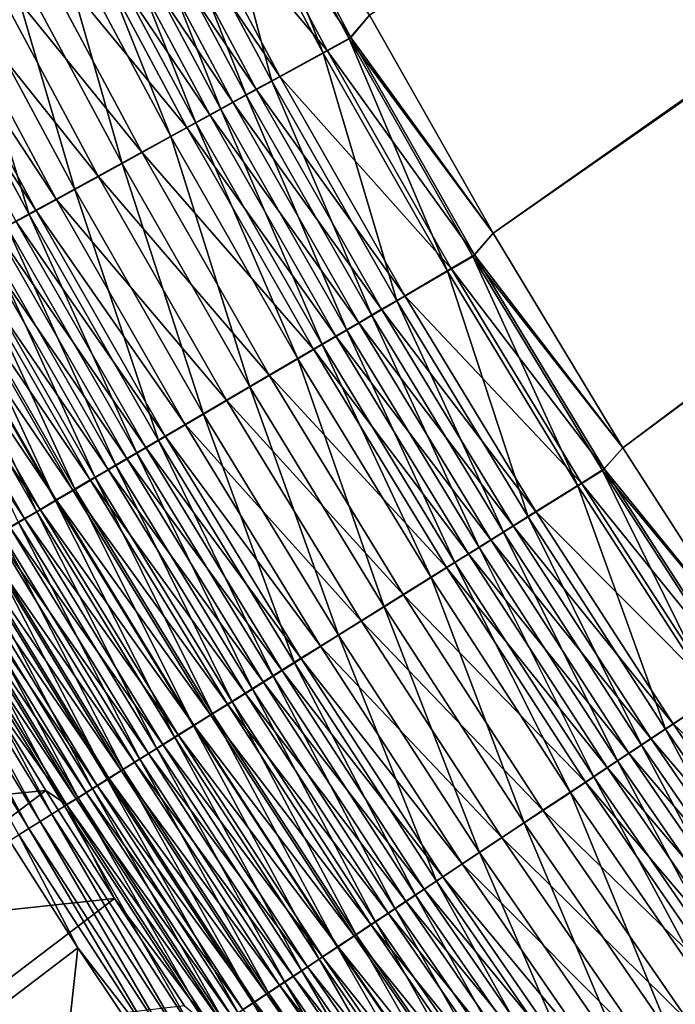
# Model space of a CAD drawing. Header units: metres. Extents: x -1 to 1402, y -1402 to 1.
# Tile 55 of 256: x 271 to 303, y -975 to -927. Entities that reach past the tile are written whole.
import ezdxf

# ---------------------------------------------------------------- set-up
doc = ezdxf.new("R2010")
doc.units = ezdxf.units.M

msp = doc.modelspace()

# ---------------------------------------------------------------- linework, layer by layer
at = {"layer": 'None0'}
for points in [[(294.382782, -937.807556, -503.477753), (288.369873, -927.177734, -503.477753), (623.399841, -706.274292, -503.477753)], [(300.698944, -948.263245, -503.477753), (294.382782, -937.807556, -503.477753), (623.399841, -706.274292, -503.477753)], [(623.399841, -706.274292, -503.477753), (307.313141, -958.535828, -503.477753), (300.698944, -948.263245, -503.477753)], [(288.369843, -927.177734, -500.477753), (294.382782, -937.807556, -500.477753), (626.394043, -706.461426, -500.477753)], [(294.382782, -937.807556, -500.477753), (300.699005, -948.263306, -500.477753), (626.394043, -706.461426, -500.477753)], [(626.394043, -706.461426, -500.477753), (300.699005, -948.263306, -500.477753), (307.313232, -958.535889, -500.477753)], [(280.365417, -918.227356, -503.368591), (281.64566, -917.570801, -503.450653), (286.109344, -929.02655, -503.369171)], [(287.456024, -928.26416, -500.452911), (281.736267, -917.498962, -500.45282), (280.557007, -918.103699, -500.377289)], [(281.64566, -917.570801, -503.450653), (287.366669, -928.336426, -503.450775), (286.109344, -929.02655, -503.369171)], [(281.64566, -917.570801, -503.450653), (288.369873, -927.177734, -503.477753), (287.366669, -928.336426, -503.450775)], [(287.456024, -928.26416, -500.452911), (288.369843, -927.177734, -500.477753), (281.736267, -917.498962, -500.45282)], [(283.603271, -930.402039, -503.043488), (277.813782, -919.536011, -503.040985), (280.365417, -918.227356, -503.368591)], [(278.206635, -919.308899, -500.075562), (286.297852, -928.89978, -500.377808), (280.557007, -918.103699, -500.377289)], [(286.109344, -929.02655, -503.369171), (283.603271, -930.402039, -503.043488), (280.365417, -918.227356, -503.368591)], [(280.557007, -918.103699, -500.377289), (286.297852, -928.89978, -500.377808), (287.456024, -928.26416, -500.452911)], [(277.03949, -919.90741, -499.849976), (283.989471, -930.166565, -500.077881), (278.206635, -919.308899, -500.075562)], [(278.206635, -919.308899, -500.075562), (283.989471, -930.166565, -500.077881), (286.297852, -928.89978, -500.377808)], [(282.358795, -931.085083, -502.799988), (276.546722, -920.185852, -502.796021), (277.813782, -919.536011, -503.040985)], [(283.603271, -930.402039, -503.043488), (282.358795, -931.085083, -502.799988), (277.813782, -919.536011, -503.040985)], [(281.122833, -931.763489, -502.503143), (275.288391, -920.831238, -502.497375), (276.546722, -920.185852, -502.796021)], [(275.880432, -920.50177, -499.574921), (282.84314, -930.795654, -499.853607), (277.03949, -919.90741, -499.849976)], [(282.358795, -931.085083, -502.799988), (281.122833, -931.763489, -502.503143), (276.546722, -920.185852, -502.796021)], [(277.03949, -919.90741, -499.849976), (282.84314, -930.795654, -499.853607), (283.989471, -930.166565, -500.077881)], [(274.731384, -921.091003, -499.250671), (281.704681, -931.420471, -499.58017), (275.880432, -920.50177, -499.574921)], [(275.880432, -920.50177, -499.574921), (281.704681, -931.420471, -499.58017), (282.84314, -930.795654, -499.853607)], [(273.594391, -921.674011, -498.877563), (280.575989, -932.039856, -499.257874), (274.731384, -921.091003, -499.250671)], [(279.897522, -932.435974, -502.153198), (274.040955, -921.470947, -502.145355), (275.288391, -920.831238, -502.497375)], [(274.731384, -921.091003, -499.250671), (280.575989, -932.039856, -499.257874), (281.704681, -931.420471, -499.58017)], [(281.122833, -931.763489, -502.503143), (279.897522, -932.435974, -502.153198), (275.288391, -920.831238, -502.497375)], [(271.36377, -922.817749, -497.986542), (279.459076, -932.652771, -498.886993), (273.594391, -921.674011, -498.877563)], [(278.684998, -933.101501, -501.750519), (272.80661, -922.104004, -501.740234), (274.040955, -921.470947, -502.145355)], [(273.594391, -921.674011, -498.877563), (279.459076, -932.652771, -498.886993), (280.575989, -932.039856, -499.257874)], [(279.897522, -932.435974, -502.153198), (278.684998, -933.101501, -501.750519), (274.040955, -921.470947, -502.145355)], [(276.305908, -934.407288, -500.78894), (270.38501, -923.345886, -500.772888), (272.80661, -922.104004, -501.740234)], [(278.684998, -933.101501, -501.750519), (276.305908, -934.407288, -500.78894), (272.80661, -922.104004, -501.740234)], [(269.20105, -923.926697, -496.908051), (277.267639, -933.855347, -498.001312), (271.36377, -922.817749, -497.986542)], [(271.36377, -922.817749, -497.986542), (277.267639, -933.855347, -498.001312), (279.459076, -932.652771, -498.886993)], [(273.998749, -935.673523, -499.625), (268.037079, -924.549927, -499.60199), (270.38501, -923.345886, -500.772888)], [(276.305908, -934.407288, -500.78894), (273.998749, -935.673523, -499.625), (270.38501, -923.345886, -500.772888)], [(267.117889, -924.994812, -495.649078), (275.142487, -935.021545, -496.92923), (269.20105, -923.926697, -496.908051)], [(269.20105, -923.926697, -496.908051), (275.142487, -935.021545, -496.92923), (277.267639, -933.855347, -498.001312)], [(271.77597, -936.893433, -498.266174), (265.775574, -925.709656, -498.235138), (268.037079, -924.549927, -499.60199)], [(273.998749, -935.673523, -499.625), (271.77597, -936.893433, -498.266174), (268.037079, -924.549927, -499.60199)], [(273.095032, -936.145081, -495.677643), (267.117889, -924.994812, -495.649078), (266.109833, -925.511658, -494.954071)], [(275.142487, -935.021545, -496.92923), (267.117889, -924.994812, -495.649078), (273.095032, -936.145081, -495.677643)], [(265.126068, -926.015991, -494.216553), (272.104004, -936.688904, -494.986694), (266.109833, -925.511658, -494.954071)], [(266.109833, -925.511658, -494.954071), (272.104004, -936.688904, -494.986694), (273.095032, -936.145081, -495.677643)], [(265.126068, -926.015991, -494.216553), (271.136719, -937.219666, -494.253448), (272.104004, -936.688904, -494.986694)], [(271.77597, -936.893433, -498.266174), (270.700104, -937.483887, -497.516022), (265.775574, -925.709656, -498.235138)], [(288.369873, -927.177734, -503.477753), (294.382782, -937.807556, -503.477753), (287.366669, -928.336426, -503.450775)], [(294.382782, -937.807556, -500.477753), (288.369843, -927.177734, -500.477753), (287.456024, -928.26416, -500.452911)], [(286.109344, -929.02655, -503.369171), (287.366669, -928.336426, -503.450775), (292.157257, -939.660522, -503.36972)], [(286.297852, -928.89978, -500.377808), (293.479279, -938.864685, -500.453003), (287.456024, -928.26416, -500.452911)], [(287.366669, -928.336426, -503.450775), (293.391144, -938.937378, -503.450867), (292.157257, -939.660522, -503.36972)], [(287.366669, -928.336426, -503.450775), (294.382782, -937.807556, -503.477753), (293.391144, -938.937378, -503.450867)], [(293.479279, -938.864685, -500.453003), (294.382782, -937.807556, -500.477753), (287.456024, -928.26416, -500.452911)], [(283.989471, -930.166565, -500.077881), (292.342712, -939.530701, -500.378296), (286.297852, -928.89978, -500.377808)], [(286.297852, -928.89978, -500.377808), (292.342712, -939.530701, -500.378296), (293.479279, -938.864685, -500.453003)], [(289.697876, -941.101929, -503.045746), (283.603271, -930.402039, -503.043488), (286.109344, -929.02655, -503.369171)], [(292.157257, -939.660522, -503.36972), (289.697876, -941.101929, -503.045746), (286.109344, -929.02655, -503.369171)], [(288.476532, -941.817688, -502.803589), (282.358795, -931.085083, -502.799988), (283.603271, -930.402039, -503.043488)], [(282.84314, -930.795654, -499.853607), (290.077301, -940.858154, -500.079926), (283.989471, -930.166565, -500.077881)], [(289.697876, -941.101929, -503.045746), (288.476532, -941.817688, -502.803589), (283.603271, -930.402039, -503.043488)], [(283.989471, -930.166565, -500.077881), (290.077301, -940.858154, -500.079926), (292.342712, -939.530701, -500.378296)], [(281.704681, -931.420471, -499.58017), (288.952301, -941.517395, -499.856873), (282.84314, -930.795654, -499.853607)], [(282.84314, -930.795654, -499.853607), (288.952301, -941.517395, -499.856873), (290.077301, -940.858154, -500.079926)], [(287.263519, -942.528625, -502.508331), (281.122833, -931.763489, -502.503143), (282.358795, -931.085083, -502.799988)], [(288.476532, -941.817688, -502.803589), (287.263519, -942.528625, -502.508331), (282.358795, -931.085083, -502.799988)], [(286.060883, -943.233459, -502.160309), (279.897522, -932.435974, -502.153198), (281.122833, -931.763489, -502.503143)], [(280.575989, -932.039856, -499.257874), (287.834961, -942.17218, -499.584961), (281.704681, -931.420471, -499.58017)], [(287.263519, -942.528625, -502.508331), (286.060883, -943.233459, -502.160309), (281.122833, -931.763489, -502.503143)], [(281.704681, -931.420471, -499.58017), (287.834961, -942.17218, -499.584961), (288.952301, -941.517395, -499.856873)], [(279.459076, -932.652771, -498.886993), (286.727203, -942.821289, -499.264404), (280.575989, -932.039856, -499.257874)], [(280.575989, -932.039856, -499.257874), (286.727203, -942.821289, -499.264404), (287.834961, -942.17218, -499.584961)], [(277.267639, -933.855347, -498.001312), (285.63089, -943.463684, -498.895538), (279.459076, -932.652771, -498.886993)], [(284.870728, -943.930969, -501.759796), (278.684998, -933.101501, -501.750519), (279.897522, -932.435974, -502.153198)], [(279.459076, -932.652771, -498.886993), (285.63089, -943.463684, -498.895538), (286.727203, -942.821289, -499.264404)], [(286.060883, -943.233459, -502.160309), (284.870728, -943.930969, -501.759796), (279.897522, -932.435974, -502.153198)], [(282.535278, -945.299683, -500.803436), (276.305908, -934.407288, -500.78894), (278.684998, -933.101501, -501.750519)], [(284.870728, -943.930969, -501.759796), (282.535278, -945.299683, -500.803436), (278.684998, -933.101501, -501.750519)], [(275.142487, -935.021545, -496.92923), (283.479675, -944.724243, -498.014648), (277.267639, -933.855347, -498.001312)], [(277.267639, -933.855347, -498.001312), (283.479675, -944.724243, -498.014648), (285.63089, -943.463684, -498.895538)], [(280.270111, -946.627197, -499.645782), (273.998749, -935.673523, -499.625), (276.305908, -934.407288, -500.78894)], [(282.535278, -945.299683, -500.803436), (280.270111, -946.627197, -499.645782), (276.305908, -934.407288, -500.78894)], [(281.393158, -945.946899, -496.948364), (275.142487, -935.021545, -496.92923), (273.095032, -936.145081, -495.677643)], [(283.479675, -944.724243, -498.014648), (275.142487, -935.021545, -496.92923), (281.393158, -945.946899, -496.948364)], [(278.08728, -947.906494, -498.29422), (271.77597, -936.893433, -498.266174), (273.998749, -935.673523, -499.625)], [(280.270111, -946.627197, -499.645782), (278.08728, -947.906494, -498.29422), (273.998749, -935.673523, -499.625)], [(272.104004, -936.688904, -494.986694), (279.382477, -947.125061, -495.703461), (273.095032, -936.145081, -495.677643)], [(273.095032, -936.145081, -495.677643), (279.382477, -947.125061, -495.703461), (281.393158, -945.946899, -496.948364)], [(277.030518, -948.525757, -497.548035), (270.700104, -937.483887, -497.516022), (271.77597, -936.893433, -498.266174)], [(271.136719, -937.219666, -494.253448), (278.409088, -947.695435, -495.016144), (272.104004, -936.688904, -494.986694)], [(278.08728, -947.906494, -498.29422), (277.030518, -948.525757, -497.548035), (271.77597, -936.893433, -498.266174)], [(272.104004, -936.688904, -494.986694), (278.409088, -947.695435, -495.016144), (279.382477, -947.125061, -495.703461)], [(275.998932, -949.13031, -496.756165), (269.649994, -938.060242, -496.719971), (270.700104, -937.483887, -497.516022)], [(270.194519, -937.736633, -493.478821), (277.458862, -948.252258, -494.286743), (271.136719, -937.219666, -494.253448)], [(277.030518, -948.525757, -497.548035), (275.998932, -949.13031, -496.756165), (270.700104, -937.483887, -497.516022)], [(271.136719, -937.219666, -494.253448), (277.458862, -948.252258, -494.286743), (278.409088, -947.695435, -495.016144)], [(274.993927, -949.719299, -495.919556), (268.627136, -938.621582, -495.878967), (269.649994, -938.060242, -496.719971)], [(276.533142, -948.794617, -493.516174), (270.194519, -937.736633, -493.478821), (269.278717, -938.239136, -492.663971)], [(275.998932, -949.13031, -496.756165), (274.993927, -949.719299, -495.919556), (269.649994, -938.060242, -496.719971)], [(277.458862, -948.252258, -494.286743), (270.194519, -937.736633, -493.478821), (276.533142, -948.794617, -493.516174)], [(294.382782, -937.807556, -503.477753), (300.698944, -948.263245, -503.477753), (293.391144, -938.937378, -503.450867)], [(300.699005, -948.263306, -500.477753), (294.382782, -937.807556, -500.477753), (293.479279, -938.864685, -500.453003)], [(268.390442, -938.726563, -491.81015), (275.633148, -949.32196, -492.705566), (269.278717, -938.239136, -492.663971)], [(269.278717, -938.239136, -492.663971), (275.633148, -949.32196, -492.705566), (276.533142, -948.794617, -493.516174)], [(267.530975, -939.19812, -490.918579), (274.760101, -949.833557, -491.85611), (268.390442, -938.726563, -491.81015)], [(274.016876, -950.29187, -495.03949), (267.632874, -939.167175, -494.994324), (268.627136, -938.621582, -495.878967)], [(268.390442, -938.726563, -491.81015), (274.760101, -949.833557, -491.85611), (275.633148, -949.32196, -492.705566)], [(274.993927, -949.719299, -495.919556), (274.016876, -950.29187, -495.03949), (268.627136, -938.621582, -495.878967)], [(292.157257, -939.660522, -503.36972), (293.391144, -938.937378, -503.450867), (298.505554, -950.12207, -503.370178)], [(292.342712, -939.530701, -500.378296), (299.802429, -949.293152, -500.453094), (293.479279, -938.864685, -500.453003)], [(293.391144, -938.937378, -503.450867), (299.715485, -949.366394, -503.450958), (298.505554, -950.12207, -503.370178)], [(293.391144, -938.937378, -503.450867), (300.698944, -948.263245, -503.477753), (299.715485, -949.366394, -503.450958)], [(299.802429, -949.293152, -500.453094), (300.699005, -948.263306, -500.477753), (293.479279, -938.864685, -500.453003)], [(273.069061, -950.84729, -494.117279), (266.668549, -939.69635, -494.067383), (267.632874, -939.167175, -494.994324)], [(266.701477, -939.653198, -489.990448), (273.915131, -950.328613, -490.969055), (267.530975, -939.19812, -490.918579)], [(267.530975, -939.19812, -490.918579), (273.915131, -950.328613, -490.969055), (274.760101, -949.833557, -491.85611)], [(274.016876, -950.29187, -495.03949), (273.069061, -950.84729, -494.117279), (267.632874, -939.167175, -494.994324)], [(272.151703, -951.384888, -493.154236), (265.735474, -940.208435, -493.099426), (266.668549, -939.69635, -494.067383)], [(273.099426, -950.80658, -490.045593), (266.701477, -939.653198, -489.990448), (265.903168, -940.091187, -489.027008)], [(273.069061, -950.84729, -494.117279), (272.151703, -951.384888, -493.154236), (266.668549, -939.69635, -494.067383)], [(273.915131, -950.328613, -490.969055), (266.701477, -939.653198, -489.990448), (273.099426, -950.80658, -490.045593)], [(296.093933, -951.628418, -503.047791), (289.697876, -941.101929, -503.045746), (292.157257, -939.660522, -503.36972)], [(290.077301, -940.858154, -500.079926), (298.687958, -949.989136, -500.378723), (292.342712, -939.530701, -500.378296)], [(298.505554, -950.12207, -503.370178), (296.093933, -951.628418, -503.047791), (292.157257, -939.660522, -503.36972)], [(292.342712, -939.530701, -500.378296), (298.687958, -949.989136, -500.378723), (299.802429, -949.293152, -500.453094)], [(265.137268, -940.511353, -488.02948), (272.314209, -951.266602, -489.086945), (265.903168, -940.091187, -489.027008)], [(272.151703, -951.384888, -493.154236), (271.266174, -951.903809, -492.151672), (265.735474, -940.208435, -493.099426)], [(265.903168, -940.091187, -489.027008), (272.314209, -951.266602, -489.086945), (273.099426, -950.80658, -490.045593)], [(264.404999, -940.913086, -486.999084), (271.560608, -951.70813, -488.09433), (265.137268, -940.511353, -488.02948)], [(264.404999, -940.913086, -486.999084), (270.839874, -952.130432, -487.068939), (271.560608, -951.70813, -488.09433)], [(265.137268, -940.511353, -488.02948), (271.560608, -951.70813, -488.09433), (272.314209, -951.266602, -489.086945)], [(288.952301, -941.517395, -499.856873), (296.466553, -951.376465, -500.081787), (290.077301, -940.858154, -500.079926)], [(290.077301, -940.858154, -500.079926), (296.466553, -951.376465, -500.081787), (298.687958, -949.989136, -500.378723)], [(294.896271, -952.376465, -502.806793), (288.476532, -941.817688, -502.803589), (289.697876, -941.101929, -503.045746)], [(296.093933, -951.628418, -503.047791), (294.896271, -952.376465, -502.806793), (289.697876, -941.101929, -503.045746)], [(293.706726, -953.119446, -502.51297), (287.263519, -942.528625, -502.508331), (288.476532, -941.817688, -502.803589)], [(287.834961, -942.17218, -499.584961), (295.363342, -952.06543, -499.859833), (288.952301, -941.517395, -499.856873)], [(294.896271, -952.376465, -502.806793), (293.706726, -953.119446, -502.51297), (288.476532, -941.817688, -502.803589)], [(288.952301, -941.517395, -499.856873), (295.363342, -952.06543, -499.859833), (296.466553, -951.376465, -500.081787)], [(286.727203, -942.821289, -499.264404), (294.267639, -952.749695, -499.589233), (287.834961, -942.17218, -499.584961)], [(287.834961, -942.17218, -499.584961), (294.267639, -952.749695, -499.589233), (295.363342, -952.06543, -499.859833)], [(285.63089, -943.463684, -498.895538), (293.181274, -953.428162, -499.270233), (286.727203, -942.821289, -499.264404)], [(292.527344, -953.85614, -502.166656), (286.060883, -943.233459, -502.160309), (287.263519, -942.528625, -502.508331)], [(286.727203, -942.821289, -499.264404), (293.181274, -953.428162, -499.270233), (294.267639, -952.749695, -499.589233)], [(293.706726, -953.119446, -502.51297), (292.527344, -953.85614, -502.166656), (287.263519, -942.528625, -502.508331)], [(291.360107, -954.585205, -501.768127), (284.870728, -943.930969, -501.759796), (286.060883, -943.233459, -502.160309)], [(292.527344, -953.85614, -502.166656), (291.360107, -954.585205, -501.768127), (286.060883, -943.233459, -502.160309)], [(283.479675, -944.724243, -498.014648), (292.106079, -954.099609, -498.903168), (285.63089, -943.463684, -498.895538)], [(285.63089, -943.463684, -498.895538), (292.106079, -954.099609, -498.903168), (293.181274, -953.428162, -499.270233)], [(289.069458, -956.01593, -500.816437), (282.535278, -945.299683, -500.803436), (284.870728, -943.930969, -501.759796)], [(291.360107, -954.585205, -501.768127), (289.069458, -956.01593, -500.816437), (284.870728, -943.930969, -501.759796)], [(289.996124, -955.417358, -498.026581), (283.479675, -944.724243, -498.014648), (281.393158, -945.946899, -496.948364)], [(292.106079, -954.099609, -498.903168), (283.479675, -944.724243, -498.014648), (289.996124, -955.417358, -498.026581)], [(286.847351, -957.40387, -499.664398), (280.270111, -946.627197, -499.645782), (282.535278, -945.299683, -500.803436)], [(289.069458, -956.01593, -500.816437), (286.847351, -957.40387, -499.664398), (282.535278, -945.299683, -500.803436)], [(279.382477, -947.125061, -495.703461), (287.94928, -956.695618, -496.965454), (281.393158, -945.946899, -496.948364)], [(281.393158, -945.946899, -496.948364), (287.94928, -956.695618, -496.965454), (289.996124, -955.417358, -498.026581)], [(284.705627, -958.741638, -498.319305), (278.08728, -947.906494, -498.29422), (280.270111, -946.627197, -499.645782)], [(286.847351, -957.40387, -499.664398), (284.705627, -958.741638, -498.319305), (280.270111, -946.627197, -499.645782)], [(278.409088, -947.695435, -495.016144), (285.976501, -957.927673, -495.726532), (279.382477, -947.125061, -495.703461)], [(279.382477, -947.125061, -495.703461), (285.976501, -957.927673, -495.726532), (287.94928, -956.695618, -496.965454)], [(283.66861, -959.389343, -497.576691), (277.030518, -948.525757, -497.548035), (278.08728, -947.906494, -498.29422)], [(277.458862, -948.252258, -494.286743), (285.021271, -958.524231, -495.042511), (278.409088, -947.695435, -495.016144)], [(284.705627, -958.741638, -498.319305), (283.66861, -959.389343, -497.576691), (278.08728, -947.906494, -498.29422)], [(278.409088, -947.695435, -495.016144), (285.021271, -958.524231, -495.042511), (285.976501, -957.927673, -495.726532)], [(282.656097, -960.02179, -496.788544), (275.998932, -949.13031, -496.756165), (277.030518, -948.525757, -497.548035)], [(284.088654, -959.106628, -494.316559), (277.458862, -948.252258, -494.286743), (276.533142, -948.794617, -493.516174)], [(283.66861, -959.389343, -497.576691), (282.656097, -960.02179, -496.788544), (277.030518, -948.525757, -497.548035)], [(285.021271, -958.524231, -495.042511), (277.458862, -948.252258, -494.286743), (284.088654, -959.106628, -494.316559)], [(300.698944, -948.263245, -503.477753), (307.313141, -958.535828, -503.477753), (299.715485, -949.366394, -503.450958)], [(307.313232, -958.535889, -500.477753), (300.699005, -948.263306, -500.477753), (299.802429, -949.293152, -500.453094)], [(275.633148, -949.32196, -492.705566), (283.179962, -959.674133, -493.549591), (276.533142, -948.794617, -493.516174)], [(276.533142, -948.794617, -493.516174), (283.179962, -959.674133, -493.549591), (284.088654, -959.106628, -494.316559)], [(274.760101, -949.833557, -491.85611), (282.296387, -960.225952, -492.742737), (275.633148, -949.32196, -492.705566)], [(281.669586, -960.637939, -495.955872), (274.993927, -949.719299, -495.919556), (275.998932, -949.13031, -496.756165)], [(275.633148, -949.32196, -492.705566), (282.296387, -960.225952, -492.742737), (283.179962, -959.674133, -493.549591)], [(282.656097, -960.02179, -496.788544), (281.669586, -960.637939, -495.955872), (275.998932, -949.13031, -496.756165)], [(298.505554, -950.12207, -503.370178), (299.715485, -949.366394, -503.450958), (305.149963, -960.403564, -503.370605)], [(298.687958, -949.989136, -500.378723), (306.421173, -959.541931, -500.453186), (299.802429, -949.293152, -500.453094)], [(299.715485, -949.366394, -503.450958), (306.335388, -959.615723, -503.45105), (305.149963, -960.403564, -503.370605)], [(299.715485, -949.366394, -503.450958), (307.313141, -958.535828, -503.477753), (306.335388, -959.615723, -503.45105)], [(306.421173, -959.541931, -500.453186), (307.313232, -958.535889, -500.477753), (299.802429, -949.293152, -500.453094)], [(273.915131, -950.328613, -490.969055), (281.439087, -960.761353, -491.897217), (274.760101, -949.833557, -491.85611)], [(280.710358, -961.237122, -495.079895), (274.016876, -950.29187, -495.03949), (274.993927, -949.719299, -495.919556)], [(274.760101, -949.833557, -491.85611), (281.439087, -960.761353, -491.897217), (282.296387, -960.225952, -492.742737)], [(281.669586, -960.637939, -495.955872), (280.710358, -961.237122, -495.079895), (274.993927, -949.719299, -495.919556)], [(296.466553, -951.376465, -500.081787), (305.329254, -960.267517, -500.379089), (298.687958, -949.989136, -500.378723)], [(298.687958, -949.989136, -500.378723), (305.329254, -960.267517, -500.379089), (306.421173, -959.541931, -500.453186)], [(279.779633, -961.81842, -494.161926), (273.069061, -950.84729, -494.117279), (274.016876, -950.29187, -495.03949)], [(280.609222, -961.279602, -491.014221), (273.915131, -950.328613, -490.969055), (273.099426, -950.80658, -490.045593)], [(281.439087, -960.761353, -491.897217), (273.915131, -950.328613, -490.969055), (280.609222, -961.279602, -491.014221)], [(280.710358, -961.237122, -495.079895), (279.779633, -961.81842, -494.161926), (274.016876, -950.29187, -495.03949)], [(302.78714, -961.973877, -503.049591), (296.093933, -951.628418, -503.047791), (298.505554, -950.12207, -503.370178)], [(305.149963, -960.403564, -503.370605), (302.78714, -961.973877, -503.049591), (298.505554, -950.12207, -503.370178)], [(278.878693, -962.381165, -493.203278), (272.151703, -951.384888, -493.154236), (273.069061, -950.84729, -494.117279)], [(272.314209, -951.266602, -489.086945), (279.807922, -961.780029, -490.09491), (273.099426, -950.80658, -490.045593)], [(279.779633, -961.81842, -494.161926), (278.878693, -962.381165, -493.203278), (273.069061, -950.84729, -494.117279)], [(273.099426, -950.80658, -490.045593), (279.807922, -961.780029, -490.09491), (280.609222, -961.279602, -491.014221)], [(278.008789, -962.924561, -492.205231), (271.266174, -951.903809, -492.151672), (272.151703, -951.384888, -493.154236)], [(271.560608, -951.70813, -488.09433), (279.036377, -962.261902, -489.140564), (272.314209, -951.266602, -489.086945)], [(278.878693, -962.381165, -493.203278), (278.008789, -962.924561, -492.205231), (272.151703, -951.384888, -493.154236)], [(272.314209, -951.266602, -489.086945), (279.036377, -962.261902, -489.140564), (279.807922, -961.780029, -490.09491)], [(295.363342, -952.06543, -499.859833), (303.152832, -961.713806, -500.083466), (296.466553, -951.376465, -500.081787)], [(296.466553, -951.376465, -500.081787), (303.152832, -961.713806, -500.083466), (305.329254, -960.267517, -500.379089)], [(277.171143, -963.447693, -491.169098), (270.413696, -952.403381, -491.110901), (271.266174, -951.903809, -492.151672)], [(270.839874, -952.130432, -487.068939), (278.295715, -962.724426, -488.152313), (271.560608, -951.70813, -488.09433)], [(278.008789, -962.924561, -492.205231), (277.171143, -963.447693, -491.169098), (271.266174, -951.903809, -492.151672)], [(271.560608, -951.70813, -488.09433), (278.295715, -962.724426, -488.152313), (279.036377, -962.261902, -489.140564)], [(301.613678, -962.753784, -502.809662), (294.896271, -952.376465, -502.806793), (296.093933, -951.628418, -503.047791)], [(302.78714, -961.973877, -503.049591), (301.613678, -962.753784, -502.809662), (296.093933, -951.628418, -503.047791)], [(276.367065, -963.949951, -490.096191), (269.595581, -952.882751, -490.033234), (270.413696, -952.403381, -491.110901)], [(270.153076, -952.532776, -486.012115), (277.587097, -963.166992, -487.131378), (270.839874, -952.130432, -487.068939)], [(277.171143, -963.447693, -491.169098), (276.367065, -963.949951, -490.096191), (270.413696, -952.403381, -491.110901)], [(270.839874, -952.130432, -487.068939), (277.587097, -963.166992, -487.131378), (278.295715, -962.724426, -488.152313)], [(300.448151, -963.528442, -502.51712), (293.706726, -953.119446, -502.51297), (294.896271, -952.376465, -502.806793)], [(294.267639, -952.749695, -499.589233), (302.07193, -962.432068, -499.862457), (295.363342, -952.06543, -499.859833)], [(301.613678, -962.753784, -502.809662), (300.448151, -963.528442, -502.51712), (294.896271, -952.376465, -502.806793)], [(295.363342, -952.06543, -499.859833), (302.07193, -962.432068, -499.862457), (303.152832, -961.713806, -500.083466)], [(275.597748, -964.430481, -488.987793), (268.81308, -953.341248, -488.920013), (269.595581, -952.882751, -490.033234)], [(268.885101, -953.275635, -483.811646), (276.270294, -963.98938, -484.997253), (269.50119, -952.914673, -484.92569)], [(269.50119, -952.914673, -484.92569), (276.911652, -963.588806, -486.079102), (270.153076, -952.532776, -486.012115)], [(269.50119, -952.914673, -484.92569), (276.270294, -963.98938, -484.997253), (276.911652, -963.588806, -486.079102)], [(276.367065, -963.949951, -490.096191), (275.597748, -964.430481, -488.987793), (269.595581, -952.882751, -490.033234)], [(270.153076, -952.532776, -486.012115), (276.911652, -963.588806, -486.079102), (277.587097, -963.166992, -487.131378)], [(293.181274, -953.428162, -499.270233), (300.998322, -963.145508, -499.593018), (294.267639, -952.749695, -499.589233)], [(294.267639, -952.749695, -499.589233), (300.998322, -963.145508, -499.593018), (302.07193, -962.432068, -499.862457)], [(274.864441, -964.888489, -487.845367), (268.067474, -953.778198, -487.772644), (268.81308, -953.341248, -488.920013)], [(268.305725, -953.615051, -482.671936), (275.663879, -964.368042, -483.887848), (268.885101, -953.275635, -483.811646)], [(275.597748, -964.430481, -488.987793), (274.864441, -964.888489, -487.845367), (268.81308, -953.341248, -488.920013)], [(268.885101, -953.275635, -483.811646), (275.663879, -964.368042, -483.887848), (276.270294, -963.98938, -484.997253)], [(292.106079, -954.099609, -498.903168), (299.933838, -963.852905, -499.275421), (293.181274, -953.428162, -499.270233)], [(299.292511, -964.296448, -502.172302), (292.527344, -953.85614, -502.166656), (293.706726, -953.119446, -502.51297)], [(293.181274, -953.428162, -499.270233), (299.933838, -963.852905, -499.275421), (300.998322, -963.145508, -499.593018)], [(300.448151, -963.528442, -502.51712), (299.292511, -964.296448, -502.172302), (293.706726, -953.119446, -502.51297)], [(274.168152, -965.323425, -486.670868), (267.359741, -954.192871, -486.59317), (268.067474, -953.778198, -487.772644)], [(275.093323, -964.724365, -482.752808), (268.305725, -953.615051, -482.671936), (267.763947, -953.932434, -481.508545)], [(274.864441, -964.888489, -487.845367), (274.168152, -965.323425, -486.670868), (268.067474, -953.778198, -487.772644)], [(275.663879, -964.368042, -483.887848), (268.305725, -953.615051, -482.671936), (275.093323, -964.724365, -482.752808)], [(298.148743, -965.056641, -501.775482), (291.360107, -954.585205, -501.768127), (292.527344, -953.85614, -502.166656)], [(299.292511, -964.296448, -502.172302), (298.148743, -965.056641, -501.775482), (292.527344, -953.85614, -502.166656)], [(273.509796, -965.734619, -485.466431), (266.690887, -954.584778, -485.383698), (267.359741, -954.192871, -486.59317)], [(267.260681, -954.227234, -480.323395), (266.796814, -954.498901, -479.1185), (274.063293, -965.367676, -480.413605)], [(267.260681, -954.227234, -480.323395), (274.559509, -965.0578, -481.594086), (267.763947, -953.932434, -481.508545)], [(274.559509, -965.0578, -481.594086), (267.260681, -954.227234, -480.323395), (274.063293, -965.367676, -480.413605)], [(274.168152, -965.323425, -486.670868), (273.509796, -965.734619, -485.466431), (267.359741, -954.192871, -486.59317)], [(267.763947, -953.932434, -481.508545), (274.559509, -965.0578, -481.594086), (275.093323, -964.724365, -482.752808)], [(298.88028, -964.55304, -498.909943), (292.106079, -954.099609, -498.903168), (289.996124, -955.417358, -498.026581)], [(299.933838, -963.852905, -499.275421), (292.106079, -954.099609, -498.903168), (298.88028, -964.55304, -498.909943)], [(272.890381, -966.121521, -484.234131), (266.06189, -954.953308, -484.146362), (266.690887, -954.584778, -485.383698)], [(273.509796, -965.734619, -485.466431), (272.890381, -966.121521, -484.234131), (266.690887, -954.584778, -485.383698)], [(266.796814, -954.498901, -479.1185), (269.347321, -959.695313, -477.949005), (273.60556, -965.653503, -479.213318)], [(274.063293, -965.367676, -480.413605), (266.796814, -954.498901, -479.1185), (273.60556, -965.653503, -479.213318)], [(295.903931, -966.548584, -500.827911), (289.069458, -956.01593, -500.816437), (291.360107, -954.585205, -501.768127)], [(298.148743, -965.056641, -501.775482), (295.903931, -966.548584, -500.827911), (291.360107, -954.585205, -501.768127)], [(271.772064, -966.820068, -481.694519), (264.927307, -955.618042, -481.596619), (265.473694, -955.297913, -482.883301)], [(272.310822, -966.483521, -482.976135), (265.473694, -955.297913, -482.883301), (266.06189, -954.953308, -484.146362)], [(272.310822, -966.483521, -482.976135), (271.772064, -966.820068, -481.694519), (265.473694, -955.297913, -482.883301)], [(272.890381, -966.121521, -484.234131), (272.310822, -966.483521, -482.976135), (266.06189, -954.953308, -484.146362)], [(271.772064, -966.820068, -481.694519), (271.275146, -967.130432, -480.391418), (264.927307, -955.618042, -481.596619)], [(287.94928, -956.695618, -496.965454), (296.812561, -965.927063, -498.03717), (289.996124, -955.417358, -498.026581)], [(289.996124, -955.417358, -498.026581), (296.812561, -965.927063, -498.03717), (298.88028, -964.55304, -498.909943)], [(293.726013, -967.996094, -499.680817), (286.847351, -957.40387, -499.664398), (289.069458, -956.01593, -500.816437)], [(295.903931, -966.548584, -500.827911), (293.726013, -967.996094, -499.680817), (289.069458, -956.01593, -500.816437)], [(285.976501, -957.927673, -495.726532), (294.806427, -967.260193, -496.980591), (287.94928, -956.695618, -496.965454)], [(287.94928, -956.695618, -496.965454), (294.806427, -967.260193, -496.980591), (296.812561, -965.927063, -498.03717)], [(291.626526, -969.391479, -498.341461), (284.705627, -958.741638, -498.319305), (286.847351, -957.40387, -499.664398)], [(293.726013, -967.996094, -499.680817), (291.626526, -969.391479, -498.341461), (286.847351, -957.40387, -499.664398)], [(285.021271, -958.524231, -495.042511), (292.872559, -968.545349, -495.746948), (285.976501, -957.927673, -495.726532)], [(285.976501, -957.927673, -495.726532), (292.872559, -968.545349, -495.746948), (294.806427, -967.260193, -496.980591)], [(291.936035, -969.167725, -495.065796), (285.021271, -958.524231, -495.042511), (284.088654, -959.106628, -494.316559)], [(292.872559, -968.545349, -495.746948), (285.021271, -958.524231, -495.042511), (291.936035, -969.167725, -495.065796)], [(283.179962, -959.674133, -493.549591), (291.021545, -969.775452, -494.342865), (284.088654, -959.106628, -494.316559)], [(290.609802, -970.067261, -497.601959), (283.66861, -959.389343, -497.576691), (284.705627, -958.741638, -498.319305)], [(284.088654, -959.106628, -494.316559), (291.021545, -969.775452, -494.342865), (291.936035, -969.167725, -495.065796)], [(291.626526, -969.391479, -498.341461), (290.609802, -970.067261, -497.601959), (284.705627, -958.741638, -498.319305)], [(282.296387, -960.225952, -492.742737), (290.130432, -970.367676, -493.579102), (283.179962, -959.674133, -493.549591)], [(289.617035, -970.727112, -496.817108), (282.656097, -960.02179, -496.788544), (283.66861, -959.389343, -497.576691)], [(283.179962, -959.674133, -493.549591), (290.130432, -970.367676, -493.579102), (291.021545, -969.775452, -494.342865)], [(290.609802, -970.067261, -497.601959), (289.617035, -970.727112, -496.817108), (283.66861, -959.389343, -497.576691)], [(272.599213, -964.972229, -477.99469), (269.347321, -959.695313, -477.949005), (260.598938, -966.140259, -449.831665)], [(269.347321, -959.695313, -477.949005), (272.599213, -964.972229, -477.99469), (273.60556, -965.653503, -479.213318)], [(288.649567, -971.370117, -495.987885), (281.669586, -960.637939, -495.955872), (282.656097, -960.02179, -496.788544)], [(289.617035, -970.727112, -496.817108), (288.649567, -971.370117, -495.987885), (282.656097, -960.02179, -496.788544)], [(281.439087, -960.761353, -491.897217), (289.263824, -970.943604, -492.775574), (282.296387, -960.225952, -492.742737)], [(282.296387, -960.225952, -492.742737), (289.263824, -970.943604, -492.775574), (290.130432, -970.367676, -493.579102)], [(309.77063, -972.129395, -503.051208), (302.78714, -961.973877, -503.049591), (305.149963, -960.403564, -503.370605)], [(303.152832, -961.713806, -500.083466), (312.259796, -970.35675, -500.379456), (305.329254, -960.267517, -500.379089)], [(288.422852, -971.502502, -491.933502), (281.439087, -960.761353, -491.897217), (280.609222, -961.279602, -491.014221)], [(287.70874, -971.995422, -495.11554), (280.710358, -961.237122, -495.079895), (281.669586, -960.637939, -495.955872)], [(289.263824, -970.943604, -492.775574), (281.439087, -960.761353, -491.897217), (288.422852, -971.502502, -491.933502)], [(288.649567, -971.370117, -495.987885), (287.70874, -971.995422, -495.11554), (281.669586, -960.637939, -495.955872)], [(286.795746, -972.602295, -494.201324), (279.779633, -961.81842, -494.161926), (280.710358, -961.237122, -495.079895)], [(279.807922, -961.780029, -490.09491), (287.608643, -972.04364, -491.054047), (280.609222, -961.279602, -491.014221)], [(280.609222, -961.279602, -491.014221), (287.608643, -972.04364, -491.054047), (288.422852, -971.502502, -491.933502)], [(287.70874, -971.995422, -495.11554), (286.795746, -972.602295, -494.201324), (280.710358, -961.237122, -495.079895)], [(285.911804, -973.189819, -493.246521), (278.878693, -962.381165, -493.203278), (279.779633, -961.81842, -494.161926)], [(279.036377, -962.261902, -489.140564), (286.822327, -972.566223, -490.138428), (279.807922, -961.780029, -490.09491)], [(286.795746, -972.602295, -494.201324), (285.911804, -973.189819, -493.246521), (279.779633, -961.81842, -494.161926)], [(279.807922, -961.780029, -490.09491), (286.822327, -972.566223, -490.138428), (287.608643, -972.04364, -491.054047)], [(308.621887, -972.940613, -502.812134), (301.613678, -962.753784, -502.809662), (302.78714, -961.973877, -503.049591)], [(302.07193, -962.432068, -499.862457), (310.129303, -971.861206, -500.08493), (303.152832, -961.713806, -500.083466)], [(309.77063, -972.129395, -503.051208), (308.621887, -972.940613, -502.812134), (302.78714, -961.973877, -503.049591)], [(303.152832, -961.713806, -500.083466), (310.129303, -971.861206, -500.08493), (312.259796, -970.35675, -500.379456)], [(285.058136, -973.757263, -492.252472), (278.008789, -962.924561, -492.205231), (278.878693, -962.381165, -493.203278)], [(278.295715, -962.724426, -488.152313), (286.065033, -973.069519, -489.187836), (279.036377, -962.261902, -489.140564)], [(285.911804, -973.189819, -493.246521), (285.058136, -973.757263, -492.252472), (278.878693, -962.381165, -493.203278)], [(279.036377, -962.261902, -489.140564), (286.065033, -973.069519, -489.187836), (286.822327, -972.566223, -490.138428)], [(300.998322, -963.145508, -499.593018), (309.071167, -972.608398, -499.864746), (302.07193, -962.432068, -499.862457)], [(302.07193, -962.432068, -499.862457), (309.071167, -972.608398, -499.864746), (310.129303, -971.861206, -500.08493)], [(284.235992, -974.303711, -491.220428), (277.171143, -963.447693, -491.169098), (278.008789, -962.924561, -492.205231)], [(277.587097, -963.166992, -487.131378), (285.337891, -973.552795, -488.20343), (278.295715, -962.724426, -488.152313)], [(285.058136, -973.757263, -492.252472), (284.235992, -974.303711, -491.220428), (278.008789, -962.924561, -492.205231)], [(278.295715, -962.724426, -488.152313), (285.337891, -973.552795, -488.20343), (286.065033, -973.069519, -489.187836)], [(307.480896, -973.74646, -502.520721), (300.448151, -963.528442, -502.51712), (301.613678, -962.753784, -502.809662)], [(308.621887, -972.940613, -502.812134), (307.480896, -973.74646, -502.520721), (301.613678, -962.753784, -502.809662)], [(283.446564, -974.82843, -490.151703), (276.367065, -963.949951, -490.096191), (277.171143, -963.447693, -491.169098)], [(276.911652, -963.588806, -486.079102), (284.642029, -974.015259, -487.186432), (277.587097, -963.166992, -487.131378)], [(284.235992, -974.303711, -491.220428), (283.446564, -974.82843, -490.151703), (277.171143, -963.447693, -491.169098)], [(277.587097, -963.166992, -487.131378), (284.642029, -974.015259, -487.186432), (285.337891, -973.552795, -488.20343)], [(299.933838, -963.852905, -499.275421), (308.020172, -973.350525, -499.596313), (300.998322, -963.145508, -499.593018)], [(300.998322, -963.145508, -499.593018), (308.020172, -973.350525, -499.596313), (309.071167, -972.608398, -499.864746)], [(282.691101, -975.330627, -489.047577), (275.597748, -964.430481, -488.987793), (276.367065, -963.949951, -490.096191)], [(275.663879, -964.368042, -483.887848), (283.348297, -974.875122, -485.060364), (276.270294, -963.98938, -484.997253)], [(276.270294, -963.98938, -484.997253), (283.978516, -974.456238, -486.138153), (276.911652, -963.588806, -486.079102)], [(276.270294, -963.98938, -484.997253), (283.348297, -974.875122, -485.060364), (283.978516, -974.456238, -486.138153)], [(283.446564, -974.82843, -490.151703), (282.691101, -975.330627, -489.047577), (276.367065, -963.949951, -490.096191)], [(276.911652, -963.588806, -486.079102), (283.978516, -974.456238, -486.138153), (284.642029, -974.015259, -487.186432)], [(306.978058, -974.086426, -499.279938), (299.933838, -963.852905, -499.275421), (298.88028, -964.55304, -498.909943)], [(306.349518, -974.54541, -502.177216), (299.292511, -964.296448, -502.172302), (300.448151, -963.528442, -502.51712)], [(308.020172, -973.350525, -499.596313), (299.933838, -963.852905, -499.275421), (306.978058, -974.086426, -499.279938)], [(307.480896, -973.74646, -502.520721), (306.349518, -974.54541, -502.177216), (300.448151, -963.528442, -502.51712)], [(281.970764, -975.809448, -487.909485), (274.864441, -964.888489, -487.845367), (275.597748, -964.430481, -488.987793)], [(282.752197, -975.271362, -483.955048), (275.663879, -964.368042, -483.887848), (275.093323, -964.724365, -482.752808)], [(282.691101, -975.330627, -489.047577), (281.970764, -975.809448, -487.909485), (275.597748, -964.430481, -488.987793)], [(283.348297, -974.875122, -485.060364), (275.663879, -964.368042, -483.887848), (282.752197, -975.271362, -483.955048)], [(305.229736, -975.336243, -501.781891), (298.148743, -965.056641, -501.775482), (299.292511, -964.296448, -502.172302)], [(306.349518, -974.54541, -502.177216), (305.229736, -975.336243, -501.781891), (299.292511, -964.296448, -502.172302)], [(281.28653, -976.264282, -486.73938), (274.168152, -965.323425, -486.670868), (274.864441, -964.888489, -487.845367)], [(274.559509, -965.0578, -481.594086), (282.191101, -975.644348, -482.824097), (275.093323, -964.724365, -482.752808)], [(281.970764, -975.809448, -487.909485), (281.28653, -976.264282, -486.73938), (274.864441, -964.888489, -487.845367)], [(275.093323, -964.724365, -482.752808), (282.191101, -975.644348, -482.824097), (282.752197, -975.271362, -483.955048)], [(296.812561, -965.927063, -498.03717), (305.946594, -974.814819, -498.915833), (298.88028, -964.55304, -498.909943)], [(298.88028, -964.55304, -498.909943), (305.946594, -974.814819, -498.915833), (306.978058, -974.086426, -499.279938)], [(263.855225, -971.532104, -449.822235), (272.599213, -964.972229, -477.99469), (260.598938, -966.140259, -449.831665)], [(275.935089, -970.227722, -478.037842), (272.599213, -964.972229, -477.99469), (263.855225, -971.532104, -449.822235)], [(273.60556, -965.653503, -479.213318), (272.599213, -964.972229, -477.99469), (275.935089, -970.227722, -478.037842)], [(280.639374, -976.694519, -485.539337), (273.509796, -965.734619, -485.466431), (274.168152, -965.323425, -486.670868)], [(274.063293, -965.367676, -480.413605), (273.60556, -965.653503, -479.213318), (281.177338, -976.318237, -480.493073)], [(274.559509, -965.0578, -481.594086), (274.063293, -965.367676, -480.413605), (281.665863, -975.993469, -481.669464)], [(274.063293, -965.367676, -480.413605), (281.177338, -976.318237, -480.493073), (281.665863, -975.993469, -481.669464)], [(281.28653, -976.264282, -486.73938), (280.639374, -976.694519, -485.539337), (274.168152, -965.323425, -486.670868)], [(274.559509, -965.0578, -481.594086), (281.665863, -975.993469, -481.669464), (282.191101, -975.644348, -482.824097)], [(303.031891, -976.888489, -500.837891), (295.903931, -966.548584, -500.827911), (298.148743, -965.056641, -501.775482)], [(305.229736, -975.336243, -501.781891), (303.031891, -976.888489, -500.837891), (298.148743, -965.056641, -501.775482)], [(280.030212, -977.099487, -484.311523), (272.890381, -966.121521, -484.234131), (273.509796, -965.734619, -485.466431)], [(280.639374, -976.694519, -485.539337), (280.030212, -977.099487, -484.311523), (273.509796, -965.734619, -485.466431)], [(273.60556, -965.653503, -479.213318), (275.935089, -970.227722, -478.037842), (280.72641, -976.617981, -479.296844)], [(273.60556, -965.653503, -479.213318), (280.72641, -976.617981, -479.296844), (281.177338, -976.318237, -480.493073)], [(279.459961, -977.478577, -483.057953), (272.310822, -966.483521, -482.976135), (272.890381, -966.121521, -484.234131)], [(280.030212, -977.099487, -484.311523), (279.459961, -977.478577, -483.057953), (272.890381, -966.121521, -484.234131)], [(294.806427, -967.260193, -496.980591), (303.922119, -976.244385, -498.046326), (296.812561, -965.927063, -498.03717)], [(296.812561, -965.927063, -498.03717), (303.922119, -976.244385, -498.046326), (305.946594, -974.814819, -498.915833)], [(278.440033, -978.156738, -480.482086), (271.275146, -967.130432, -480.391418), (271.772064, -966.820068, -481.694519)], [(278.929596, -977.831238, -481.780762), (271.772064, -966.820068, -481.694519), (272.310822, -966.483521, -482.976135)], [(278.929596, -977.831238, -481.780762), (278.440033, -978.156738, -480.482086), (271.772064, -966.820068, -481.694519)], [(279.459961, -977.478577, -483.057953), (278.929596, -977.831238, -481.780762), (272.310822, -966.483521, -482.976135)], [(300.899231, -978.394714, -499.695099), (293.726013, -967.996094, -499.680817), (295.903931, -966.548584, -500.827911)], [(303.031891, -976.888489, -500.837891), (300.899231, -978.394714, -499.695099), (295.903931, -966.548584, -500.827911)], [(274.152802, -972.629089, -479.122162), (270.822388, -967.41156, -479.076355), (271.275146, -967.130432, -480.391418)], [(278.440033, -978.156738, -480.482086), (274.152802, -972.629089, -479.122162), (271.275146, -967.130432, -480.391418)], [(292.872559, -968.545349, -495.746948), (301.957703, -977.631592, -496.993713), (294.806427, -967.260193, -496.980591)], [(294.806427, -967.260193, -496.980591), (301.957703, -977.631592, -496.993713), (303.922119, -976.244385, -498.046326)], [(274.152802, -972.629089, -479.122162), (265.407898, -979.286072, -450.913696), (270.822388, -967.41156, -479.076355)], [(298.843109, -979.846924, -498.360687), (291.626526, -969.391479, -498.341461), (293.726013, -967.996094, -499.680817)], [(300.899231, -978.394714, -499.695099), (298.843109, -979.846924, -498.360687), (293.726013, -967.996094, -499.680817)], [(300.063751, -978.969116, -495.764618), (292.872559, -968.545349, -495.746948), (291.936035, -969.167725, -495.065796)], [(301.957703, -977.631592, -496.993713), (292.872559, -968.545349, -495.746948), (300.063751, -978.969116, -495.764618)], [(291.021545, -969.775452, -494.342865), (299.146454, -979.616882, -495.085968), (291.936035, -969.167725, -495.065796)], [(291.936035, -969.167725, -495.065796), (299.146454, -979.616882, -495.085968), (300.063751, -978.969116, -495.764618)], [(297.847229, -980.550232, -497.623871), (290.609802, -970.067261, -497.601959), (291.626526, -969.391479, -498.341461)], [(298.843109, -979.846924, -498.360687), (297.847229, -980.550232, -497.623871), (291.626526, -969.391479, -498.341461)], [(267.186554, -976.880371, -449.813293), (275.935089, -970.227722, -478.037842), (263.855225, -971.532104, -449.822235)], [(279.339783, -975.437073, -478.078247), (275.935089, -970.227722, -478.037842), (267.186554, -976.880371, -449.813293)], [(275.935089, -970.227722, -478.037842), (279.339783, -975.437073, -478.078247), (280.72641, -976.617981, -479.296844)], [(296.874725, -981.237122, -496.841888), (289.617035, -970.727112, -496.817108), (290.609802, -970.067261, -497.601959)], [(290.130432, -970.367676, -493.579102), (298.250671, -980.249512, -494.365692), (291.021545, -969.775452, -494.342865)], [(297.847229, -980.550232, -497.623871), (296.874725, -981.237122, -496.841888), (290.609802, -970.067261, -497.601959)], [(291.021545, -969.775452, -494.342865), (298.250671, -980.249512, -494.365692), (299.146454, -979.616882, -495.085968)], [(289.263824, -970.943604, -492.775574), (297.377655, -980.866089, -493.604645), (290.130432, -970.367676, -493.579102)], [(290.130432, -970.367676, -493.579102), (297.377655, -980.866089, -493.604645), (298.250671, -980.249512, -494.365692)], [(296.528534, -981.465759, -492.803986), (289.263824, -970.943604, -492.775574), (288.422852, -971.502502, -491.933502)], [(295.926941, -981.906616, -496.015656), (288.649567, -971.370117, -495.987885), (289.617035, -970.727112, -496.817108)], [(297.377655, -980.866089, -493.604645), (289.263824, -970.943604, -492.775574), (296.528534, -981.465759, -492.803986)], [(296.874725, -981.237122, -496.841888), (295.926941, -981.906616, -496.015656), (289.617035, -970.727112, -496.817108)], [(287.608643, -972.04364, -491.054047), (295.704437, -982.047791, -491.964905), (288.422852, -971.502502, -491.933502)], [(295.005096, -982.557678, -495.146393), (287.70874, -971.995422, -495.11554), (288.649567, -971.370117, -495.987885)], [(288.422852, -971.502502, -491.933502), (295.704437, -982.047791, -491.964905), (296.528534, -981.465759, -492.803986)], [(295.926941, -981.906616, -496.015656), (295.005096, -982.557678, -495.146393), (288.649567, -971.370117, -495.987885)], [(294.110413, -983.189636, -494.235413), (286.795746, -972.602295, -494.201324), (287.70874, -971.995422, -495.11554)], [(286.822327, -972.566223, -490.138428), (294.906433, -982.611389, -491.088531), (287.608643, -972.04364, -491.054047)], [(287.608643, -972.04364, -491.054047), (294.906433, -982.611389, -491.088531), (295.704437, -982.047791, -491.964905)], [(295.005096, -982.557678, -495.146393), (294.110413, -983.189636, -494.235413), (287.70874, -971.995422, -495.11554)], [(272.281799, -989.777771, -450.900848), (265.407898, -979.286072, -450.913696), (274.152802, -972.629089, -479.122162)], [(281.013397, -982.923889, -479.205048), (272.281799, -989.777771, -450.900848), (274.152802, -972.629089, -479.122162)], [(281.013397, -982.923889, -479.205048), (274.152802, -972.629089, -479.122162), (278.440033, -978.156738, -480.482086)], [(293.244049, -983.801636, -493.283966), (285.911804, -973.189819, -493.246521), (286.795746, -972.602295, -494.201324)], [(286.065033, -973.069519, -489.187836), (294.135651, -983.155823, -490.176086), (286.822327, -972.566223, -490.138428)], [(294.110413, -983.189636, -494.235413), (293.244049, -983.801636, -493.283966), (286.795746, -972.602295, -494.201324)], [(286.822327, -972.566223, -490.138428), (294.135651, -983.155823, -490.176086), (294.906433, -982.611389, -491.088531)], [(285.337891, -973.552795, -488.20343), (293.393188, -983.680237, -489.228729), (286.065033, -973.069519, -489.187836)], [(286.065033, -973.069519, -489.187836), (293.393188, -983.680237, -489.228729), (294.135651, -983.155823, -490.176086)], [(284.642029, -974.015259, -487.186432), (292.680145, -984.183838, -488.247681), (285.337891, -973.552795, -488.20343)], [(292.407257, -984.3927, -492.293335), (285.058136, -973.757263, -492.252472), (285.911804, -973.189819, -493.246521)], [(285.337891, -973.552795, -488.20343), (292.680145, -984.183838, -488.247681), (293.393188, -983.680237, -489.228729)], [(293.244049, -983.801636, -493.283966), (292.407257, -984.3927, -492.293335), (285.911804, -973.189819, -493.246521)], [(283.978516, -974.456238, -486.138153), (291.997589, -984.665955, -487.23407), (284.642029, -974.015259, -487.186432)], [(291.601196, -984.962097, -491.264832), (284.235992, -974.303711, -491.220428), (285.058136, -973.757263, -492.252472)], [(284.642029, -974.015259, -487.186432), (291.997589, -984.665955, -487.23407), (292.680145, -984.183838, -488.247681)], [(292.407257, -984.3927, -492.293335), (291.601196, -984.962097, -491.264832), (285.058136, -973.757263, -492.252472)], [(283.348297, -974.875122, -485.060364), (291.346649, -985.125793, -486.189209), (283.978516, -974.456238, -486.138153)], [(290.827057, -985.508972, -490.199707), (283.446564, -974.82843, -490.151703), (284.235992, -974.303711, -491.220428)], [(283.978516, -974.456238, -486.138153), (291.346649, -985.125793, -486.189209), (291.997589, -984.665955, -487.23407)], [(291.601196, -984.962097, -491.264832), (290.827057, -985.508972, -490.199707), (284.235992, -974.303711, -491.220428)], [(290.08606, -986.03241, -489.099274), (282.691101, -975.330627, -489.047577), (283.446564, -974.82843, -490.151703)], [(290.728149, -985.562744, -485.114929), (283.348297, -974.875122, -485.060364), (282.752197, -975.271362, -483.955048)], [(291.346649, -985.125793, -486.189209), (283.348297, -974.875122, -485.060364), (290.728149, -985.562744, -485.114929)], [(290.827057, -985.508972, -490.199707), (290.08606, -986.03241, -489.099274), (283.446564, -974.82843, -490.151703)], [(289.379333, -986.531738, -487.964905), (281.970764, -975.809448, -487.909485), (282.691101, -975.330627, -489.047577)], [(282.191101, -975.644348, -482.824097), (290.142944, -985.976135, -484.013123), (282.752197, -975.271362, -483.955048)], [(290.08606, -986.03241, -489.099274), (289.379333, -986.531738, -487.964905), (282.691101, -975.330627, -489.047577)], [(282.752197, -975.271362, -483.955048), (290.142944, -985.976135, -484.013123), (290.728149, -985.562744, -485.114929)], [(310.445831, -987.026306, -500.846344), (303.031891, -976.888489, -500.837891), (305.229736, -975.336243, -501.781891)]]:
    msp.add_3dface(points, dxfattribs=at)
at = {"layer": 'None01'}
for points in [[(229.878082, -482.175842, -521.977783), (444.878021, -704.354675, -521.977783), (816.776855, -1069.074585, -521.977783)], [(816.776855, -1069.074585, -541.977783), (229.878082, -482.175842, -541.977783), (816.776855, -1069.074585, -521.977783)], [(229.878082, -482.175842, -541.977783), (229.878082, -482.175842, -521.977783), (816.776855, -1069.074585, -521.977783)], [(816.776855, -1069.074585, -541.977783), (444.878021, -704.354675, -541.977783), (229.878082, -482.175842, -541.977783)], [(802.634766, -1083.216797, -521.977783), (439.14267, -712.545654, -521.977783), (215.735947, -496.317963, -521.977783)], [(215.735947, -496.317963, -521.977783), (215.735947, -496.317963, -541.977783), (802.634766, -1083.216797, -521.977783)], [(215.735947, -496.317963, -541.977783), (802.634766, -1083.216797, -541.977783), (802.634766, -1083.216797, -521.977783)], [(439.14267, -712.545654, -541.977783), (802.634766, -1083.216797, -541.977783), (215.735947, -496.317963, -541.977783)]]:
    msp.add_3dface(points, dxfattribs=at)

doc.saveas('drawing.dxf')
